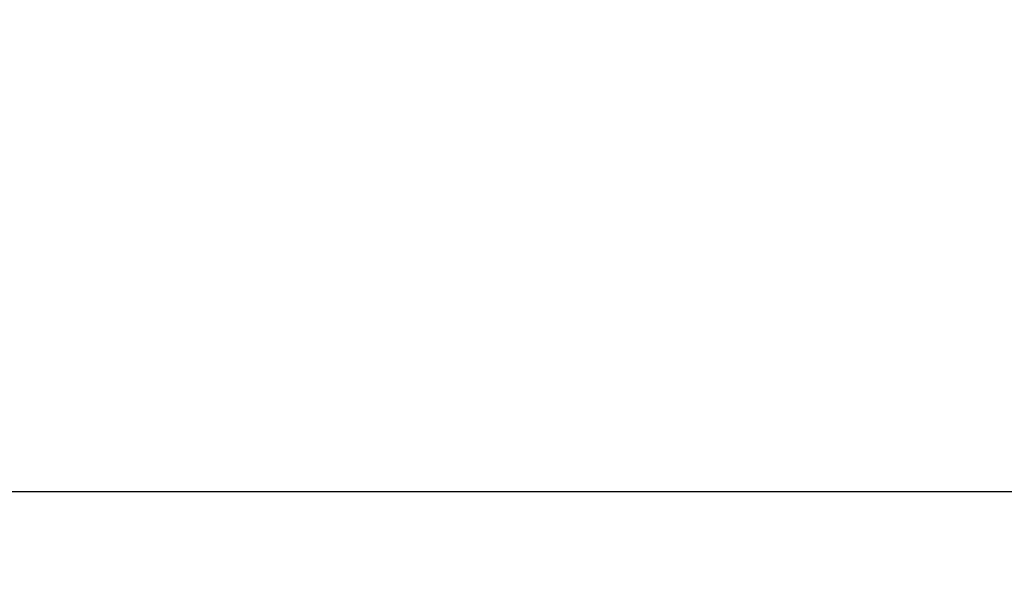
# Model space of a CAD drawing. Header units: metres. Extents: x -10.5 to 20.8, y -9 to 19.2.
# Tile 2 of 22: x -6.7 to -3, y -9 to -6.8. Entities that reach past the tile are written whole.
import ezdxf

# ---------------------------------------------------------------- set-up
doc = ezdxf.new("R2010")
doc.units = ezdxf.units.M
doc.header["$PDMODE"] = 65
doc.linetypes.add('AUSGEZOGEN', pattern=[0])
doc.layers.add('XR$3$STANDARD', color=7, linetype='Continuous', lineweight=25)
doc.dimstyles.new('_DIMSTYLE_3', dxfattribs={"dimtxt": 0.5, "dimasz": 0.8, "dimexe": 0, "dimexo": 0, "dimgap": 0.25, "dimtad": 0, "dimrnd": 0.01, "dimzin": 4, "dimdsep": 46, "dimtxsty": 'Standard', "dimblk1": 'ALL_ML_STRICH', "dimblk2": 'ALL_ML_STRICH', "dimsah": 1, "dimcen": 0, "dimadec": 0, "dimazin": 0, "dimtfac": 1, "dimtdec": 0, "dimtix": 1, "dimtmove": 2, "dimatfit": 3, "dimfxl": 1, "dimtzin": 0, "dimlwd": 0, "dimlwe": 25, "dimarcsym": 0})

# ---------------------------------------------------------------- blocks, each defined once
blk = doc.blocks.new('ALL_ML_STRICH')
at = {"color": 0, "linetype": 'ByBlock', "lineweight": -2}
for p, q in [((0, -0.5), (0, 0.5)), ((-0.3, -0.3), (0.3, 0.3)), ((-1, 0), (0.5, 0))]:
    blk.add_line(p, q, dxfattribs=at)
blk = doc.blocks.new('*D5')
at = {"layer": 'DEFPOINTS', "color": 0, "linetype": 'AUSGEZOGEN', "lineweight": 25}
for p in [(-10.1335, -5.3314), (18.1565, -5.3314), (-10.1335, -8.593)]:
    blk.add_point(p, dxfattribs=at)
at = {"layer": 'XR$3$STANDARD', "color": 0, "linetype": 'AUSGEZOGEN', "lineweight": -2}
for p, q in [((-10.1335, -6.6112), (-10.1335, -8.593)), ((18.1565, -6.6112), (18.1565, -8.593)), ((-10.1335, -8.593), (2.9712, -8.593)), ((4.7128, -8.593), (18.1565, -8.593))]:
    blk.add_line(p, q, dxfattribs=at)
at = {"layer": 'XR$3$STANDARD', "color": 0, "linetype": 'AUSGEZOGEN', "lineweight": 25, "xscale": 0.8, "yscale": 0.8, "zscale": 0.8, "rotation": 180}
blk.add_blockref('ALL_ML_STRICH', (-10.1335, -8.593), dxfattribs=at)
at = {"layer": 'XR$3$STANDARD', "color": 0, "linetype": 'AUSGEZOGEN', "lineweight": 25, "xscale": 0.8, "yscale": 0.8, "zscale": 0.8}
blk.add_blockref('ALL_ML_STRICH', (18.1565, -8.593), dxfattribs=at)
at = {"layer": 'XR$3$STANDARD', "color": 0, "linetype": 'AUSGEZOGEN', "lineweight": 25, "insert": (3.842, -8.6555), "char_height": 0.5, "width": 1.566176, "attachment_point": 5}
blk.add_mtext('\\W0.63;\\A1;{28.29\\H0.330000;\\S^ ;}', dxfattribs=at)

msp = doc.modelspace()

# ---------------------------------------------------------------- dimensions: what is measured, and where the dimension line sits
at = {"layer": 'XR$3$STANDARD', "color": 0, "linetype": 'AUSGEZOGEN', "lineweight": 25}
dim = msp.add_linear_dim(base=(18.1565, -8.593), p1=(-10.1335, -6.6112), p2=(18.1565, -6.6112), dimstyle='_DIMSTYLE_3', override={"dimpost": '<>', "dimclrd": 0, "dimclre": 0, "dimclrt": 0, "dimlwd": 0, "dimlwe": 25}, dxfattribs=at)
dim.commit()
dim.dimension.update_dxf_attribs({"geometry": '*D5', "text_midpoint": (3.842, -8.6555)})

doc.saveas('drawing.dxf')
